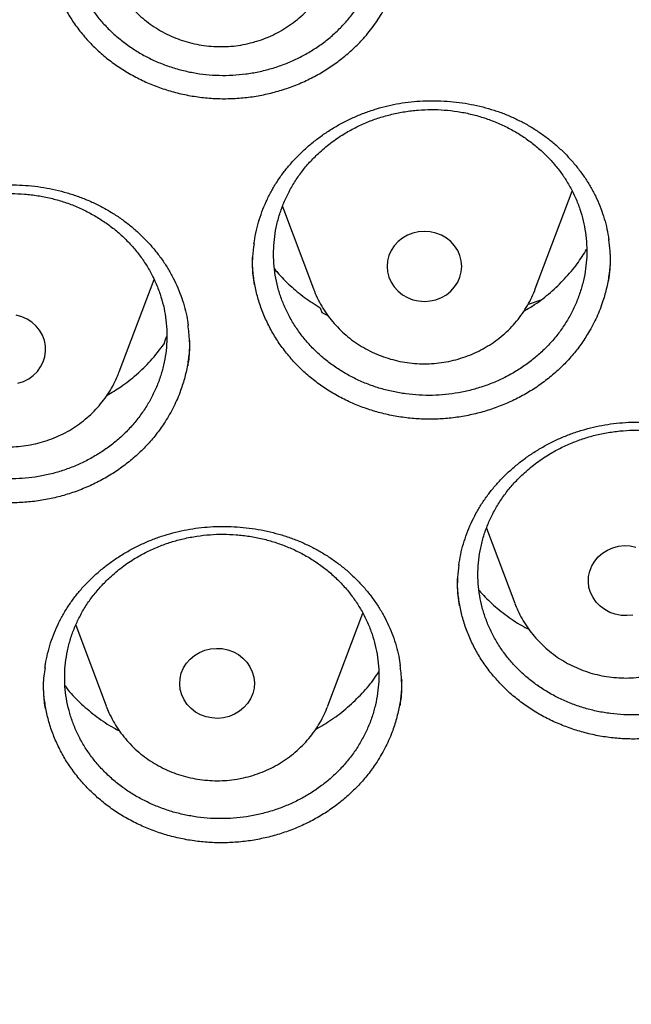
# Model space of a CAD drawing. Header units: millimetres. Extents: x 8 to 1233, y 12 to 1462.
# Tile 46 of 127: x 455 to 461, y 1250 to 1261. Entities that reach past the tile are written whole.
import ezdxf

# ---------------------------------------------------------------- set-up
doc = ezdxf.new("R2010")
doc.units = ezdxf.units.MM

msp = doc.modelspace()

# ---------------------------------------------------------------- linework, layer by layer
at = {"color": 7, "linetype": 'Continuous', "lineweight": 30}
for p, q in [((460.225, 1257.947), (460.619, 1258.995)), ((457.516, 1258.831), (457.848, 1257.947)), ((455.767, 1257.058), (456.14, 1258.05)), ((460.223, 1257.942), (460.225, 1257.947)), ((457.92, 1257.746), (457.937, 1257.696)), ((460.151, 1257.784), (460.288, 1257.829)), ((457.937, 1257.696), (458.003, 1257.662)), ((456.248, 1257.359), (456.266, 1257.416)), ((456.266, 1257.416), (456.276, 1257.433)), ((455.764, 1257.052), (455.767, 1257.058)), ((459.702, 1255.383), (460.004, 1254.58)), ((458.003, 1253.48), (458.377, 1254.473)), ((455.301, 1254.345), (455.627, 1253.48))]:
    msp.add_line(p, q, dxfattribs=at)
at = {"color": 7, "linetype": 'Continuous', "lineweight": 30, "flags": 128}
for points in [[(458.913, 1258.545), (458.855, 1258.523), (458.801, 1258.492), (458.754, 1258.454), (458.713, 1258.409), (458.68, 1258.359), (458.656, 1258.304), (458.641, 1258.247), (458.637, 1258.188), (458.641, 1258.13), (458.656, 1258.072), (458.68, 1258.018), (458.713, 1257.968), (458.754, 1257.923), (458.801, 1257.885), (458.855, 1257.854), (458.913, 1257.831), (458.974, 1257.818), (459.037, 1257.813), (459.099, 1257.818), (459.16, 1257.831), (459.218, 1257.854), (459.272, 1257.885), (459.319, 1257.923), (459.36, 1257.968), (459.393, 1258.018), (459.417, 1258.072), (459.432, 1258.13), (459.437, 1258.188), (459.432, 1258.247), (459.417, 1258.304), (459.393, 1258.359), (459.36, 1258.409), (459.319, 1258.454), (459.272, 1258.492), (459.218, 1258.523), (459.16, 1258.545), (459.099, 1258.559), (459.037, 1258.564), (458.974, 1258.559), (458.913, 1258.545)], [(454.682, 1256.937), (454.741, 1256.956), (454.797, 1256.985), (454.846, 1257.02), (454.89, 1257.063), (454.925, 1257.112), (454.952, 1257.165), (454.97, 1257.221), (454.978, 1257.28), (454.976, 1257.339), (454.965, 1257.396), (454.944, 1257.452), (454.914, 1257.504), (454.876, 1257.55), (454.83, 1257.591), (454.779, 1257.624), (454.722, 1257.65), (454.662, 1257.666)], [(461.269, 1254.453), (461.206, 1254.447), (461.144, 1254.449), (461.082, 1254.461), (461.023, 1254.482), (460.969, 1254.511), (460.92, 1254.547), (460.877, 1254.591), (460.843, 1254.64), (460.817, 1254.693), (460.8, 1254.75), (460.793, 1254.809), (460.795, 1254.867), (460.808, 1254.925), (460.83, 1254.98), (460.861, 1255.032), (460.9, 1255.078), (460.946, 1255.117), (460.999, 1255.15), (461.056, 1255.174), (461.116, 1255.19), (461.178, 1255.197), (461.241, 1255.194), (461.303, 1255.182)], [(456.884, 1253.352), (456.822, 1253.346), (456.759, 1253.35), (456.698, 1253.362), (456.639, 1253.384), (456.585, 1253.414), (456.537, 1253.451), (456.495, 1253.495), (456.462, 1253.545), (456.437, 1253.599), (456.421, 1253.656), (456.415, 1253.715), (456.419, 1253.773), (456.432, 1253.831), (456.455, 1253.886), (456.487, 1253.936), (456.527, 1253.982), (456.574, 1254.021), (456.627, 1254.053), (456.685, 1254.076), (456.745, 1254.091), (456.808, 1254.096), (456.87, 1254.093), (456.932, 1254.08), (456.99, 1254.059), (457.044, 1254.029), (457.093, 1253.991), (457.134, 1253.947), (457.168, 1253.897), (457.193, 1253.843), (457.209, 1253.786), (457.215, 1253.728), (457.211, 1253.669), (457.197, 1253.612), (457.174, 1253.557), (457.142, 1253.506), (457.103, 1253.461), (457.056, 1253.422), (457.003, 1253.39), (456.945, 1253.366), (456.884, 1253.352)]]:
    msp.add_lwpolyline(points, dxfattribs=at)
at = {"color": 7, "linetype": 'Continuous', "lineweight": 30}
for points, knots in [([(417.449, 1280.838), (417.446, 1280.803), (417.442, 1280.732), (417.435, 1280.615), (417.429, 1280.49), (417.421, 1280.359), (417.412, 1280.218), (417.405, 1280.067), (417.396, 1279.888), (417.387, 1279.679), (417.379, 1279.439), (417.372, 1279.15), (417.367, 1278.808), (417.366, 1278.409), (417.37, 1277.982), (417.383, 1277.493), (417.406, 1276.951), (417.442, 1276.366), (417.489, 1275.778), (417.547, 1275.193), (417.617, 1274.61), (417.711, 1273.929), (417.837, 1273.152), (418.004, 1272.282), (418.156, 1271.593), (418.279, 1271.082), (418.364, 1270.747), (418.452, 1270.418), (418.539, 1270.103), (418.623, 1269.811), (418.701, 1269.546), (418.775, 1269.307), (418.842, 1269.095), (418.902, 1268.908), (418.955, 1268.748), (419, 1268.613), (419.036, 1268.505), (419.067, 1268.416), (419.096, 1268.33), (419.131, 1268.231), (419.173, 1268.112), (419.227, 1267.962), (419.293, 1267.778), (419.375, 1267.559), (419.469, 1267.311), (419.578, 1267.034), (419.699, 1266.733), (419.829, 1266.419), (420.043, 1265.92), (420.345, 1265.253), (420.733, 1264.458), (421.119, 1263.718), (421.5, 1263.031), (421.892, 1262.362), (422.333, 1261.648), (422.831, 1260.888), (423.393, 1260.084), (423.98, 1259.296), (424.516, 1258.618), (424.997, 1258.039), (425.419, 1257.551), (425.864, 1257.056), (426.333, 1256.555), (426.792, 1256.085), (427.237, 1255.646), (427.665, 1255.238), (428.111, 1254.829), (428.572, 1254.42), (428.987, 1254.066), (429.341, 1253.773), (429.623, 1253.544), (429.887, 1253.335), (430.131, 1253.145), (430.356, 1252.973), (430.568, 1252.813), (430.765, 1252.667), (430.945, 1252.536), (431.081, 1252.438), (431.177, 1252.369), (431.235, 1252.328), (431.285, 1252.292), (431.341, 1252.253), (431.417, 1252.199), (431.517, 1252.13), (431.639, 1252.045), (431.785, 1251.945), (431.952, 1251.831), (432.232, 1251.644), (432.62, 1251.391), (433.116, 1251.079), (433.626, 1250.769), (434.149, 1250.464), (434.686, 1250.162), (435.271, 1249.848), (435.906, 1249.522), (436.592, 1249.187), (437.291, 1248.865), (438.063, 1248.529), (438.902, 1248.189), (439.807, 1247.849), (440.706, 1247.539), (441.599, 1247.257), (442.485, 1247.002), (443.362, 1246.773), (444.234, 1246.567), (445.148, 1246.375), (446.108, 1246.199), (447.115, 1246.042), (448.127, 1245.913), (449.142, 1245.812), (450.16, 1245.739), (451.179, 1245.694), (452.2, 1245.677), (453.22, 1245.688), (454.24, 1245.728), (455.258, 1245.796), (456.274, 1245.891), (457.287, 1246.015), (458.298, 1246.166), (459.301, 1246.345), (460.295, 1246.55), (461.281, 1246.782), (462.264, 1247.042), (463.173, 1247.31), (464.009, 1247.579), (464.779, 1247.845), (465.553, 1248.134), (466.339, 1248.447), (467.137, 1248.788), (467.945, 1249.156), (468.757, 1249.552), (469.573, 1249.975), (470.234, 1250.34), (470.737, 1250.631), (471.075, 1250.831), (471.393, 1251.024), (471.688, 1251.207), (471.96, 1251.38), (472.211, 1251.541), (472.439, 1251.692), (472.647, 1251.831), (472.831, 1251.956), (472.992, 1252.066), (473.13, 1252.162), (473.249, 1252.246), (473.344, 1252.313), (473.426, 1252.372), (473.508, 1252.43), (473.604, 1252.499), (473.726, 1252.588), (473.876, 1252.698), (474.053, 1252.829), (474.248, 1252.976), (474.453, 1253.133), (474.664, 1253.297), (474.942, 1253.516), (475.288, 1253.795), (475.705, 1254.143), (476.137, 1254.516), (476.583, 1254.914), (477.042, 1255.339), (477.465, 1255.746), (477.85, 1256.129), (478.19, 1256.477), (478.52, 1256.825), (478.835, 1257.167), (479.134, 1257.499), (479.431, 1257.84), (479.726, 1258.187), (480.017, 1258.539), (480.287, 1258.875), (480.539, 1259.197), (480.773, 1259.504), (480.99, 1259.795), (481.189, 1260.067), (481.376, 1260.329), (481.562, 1260.594), (481.757, 1260.879), (481.965, 1261.189), (482.184, 1261.524), (482.414, 1261.887), (482.654, 1262.276), (482.903, 1262.693), (483.139, 1263.104), (483.362, 1263.505), (483.571, 1263.892), (483.781, 1264.294), (483.984, 1264.698), (484.192, 1265.127), (484.399, 1265.57), (484.602, 1266.024), (484.784, 1266.45), (484.948, 1266.848), (485.094, 1267.216), (485.224, 1267.555), (485.32, 1267.815), (485.387, 1268), (485.428, 1268.114), (485.462, 1268.21), (485.488, 1268.287), (485.51, 1268.348), (485.531, 1268.41), (485.557, 1268.486), (485.592, 1268.587), (485.633, 1268.712), (485.691, 1268.885), (485.761, 1269.104), (485.844, 1269.367), (485.929, 1269.647), (486.016, 1269.943), (486.108, 1270.269), (486.204, 1270.625), (486.304, 1271.013), (486.403, 1271.422), (486.501, 1271.851), (486.597, 1272.302), (486.69, 1272.773), (486.78, 1273.263), (486.874, 1273.838), (486.967, 1274.483), (487.052, 1275.186), (487.119, 1275.866), (487.169, 1276.523), (487.204, 1277.158), (487.226, 1277.768), (487.234, 1278.284), (487.234, 1278.709), (487.23, 1279.05), (487.222, 1279.377), (487.213, 1279.685), (487.201, 1279.968), (487.189, 1280.223), (487.177, 1280.45), (487.164, 1280.652), (487.155, 1280.779), (487.151, 1280.838)], [0, 0, 0, 0, 0.000951, 0.00193, 0.003036, 0.004253, 0.00557, 0.006974, 0.008466, 0.010552, 0.012788, 0.015174, 0.018604, 0.022304, 0.026272, 0.03051, 0.035893, 0.041374, 0.046842, 0.052297, 0.05774, 0.063171, 0.071403, 0.079606, 0.08778, 0.090983, 0.094182, 0.097376, 0.100428, 0.103231, 0.105785, 0.10809, 0.110147, 0.111955, 0.113514, 0.114824, 0.115886, 0.11666, 0.117435, 0.118394, 0.119556, 0.120935, 0.1228, 0.124954, 0.127398, 0.13013, 0.133153, 0.136345, 0.139516, 0.148103, 0.156499, 0.163834, 0.171017, 0.178053, 0.185051, 0.193961, 0.202877, 0.211797, 0.220722, 0.226386, 0.232222, 0.238233, 0.244421, 0.250785, 0.255992, 0.261311, 0.266742, 0.272285, 0.27791, 0.281398, 0.284646, 0.287656, 0.290428, 0.29296, 0.295254, 0.297539, 0.299525, 0.301212, 0.30203, 0.302668, 0.303133, 0.303663, 0.304513, 0.305603, 0.306931, 0.308499, 0.310306, 0.312352, 0.317473, 0.322688, 0.327986, 0.333366, 0.338829, 0.344373, 0.351014, 0.357768, 0.364616, 0.371408, 0.380055, 0.388561, 0.396927, 0.405153, 0.413239, 0.421184, 0.429005, 0.436806, 0.445722, 0.454637, 0.463552, 0.472466, 0.481381, 0.490295, 0.499209, 0.508124, 0.517038, 0.525953, 0.534867, 0.543782, 0.552713, 0.561687, 0.570523, 0.5794, 0.588317, 0.597276, 0.604345, 0.611477, 0.618749, 0.626162, 0.633856, 0.641696, 0.649684, 0.657818, 0.6661, 0.66977, 0.673275, 0.676573, 0.679664, 0.682548, 0.68518, 0.687612, 0.689845, 0.691879, 0.693551, 0.69506, 0.69637, 0.697452, 0.698185, 0.699064, 0.700127, 0.701374, 0.703099, 0.705086, 0.707304, 0.709618, 0.712011, 0.714483, 0.719094, 0.723957, 0.729073, 0.73444, 0.74006, 0.745932, 0.750271, 0.754723, 0.759079, 0.763274, 0.767308, 0.77118, 0.775537, 0.779669, 0.783577, 0.787261, 0.790789, 0.794084, 0.797145, 0.799974, 0.80285, 0.805987, 0.809384, 0.813035, 0.816945, 0.821115, 0.825545, 0.830235, 0.834102, 0.838129, 0.842317, 0.846532, 0.850561, 0.855429, 0.859991, 0.864249, 0.8682, 0.871847, 0.875187, 0.878223, 0.879511, 0.880626, 0.881559, 0.88231, 0.882879, 0.883358, 0.884118, 0.885104, 0.886317, 0.887757, 0.890141, 0.892692, 0.895393, 0.898241, 0.901239, 0.90476, 0.908466, 0.912357, 0.916434, 0.920696, 0.925143, 0.929775, 0.934543, 0.941328, 0.94789, 0.954228, 0.960343, 0.966236, 0.971905, 0.977351, 0.980594, 0.983753, 0.986827, 0.989704, 0.992312, 0.994612, 0.996657, 0.99845, 1, 1, 1, 1]), ([(420.062, 1274.36), (420.064, 1274.346), (420.086, 1274.167), (420.138, 1273.824), (420.218, 1273.333), (420.308, 1272.842), (420.405, 1272.353), (420.512, 1271.866), (420.626, 1271.381), (420.749, 1270.897), (420.881, 1270.415), (421.02, 1269.935), (421.169, 1269.457), (421.325, 1268.982), (421.49, 1268.509), (421.662, 1268.039), (421.843, 1267.572), (422.032, 1267.107), (422.229, 1266.645), (422.435, 1266.187), (422.648, 1265.731), (422.868, 1265.279), (423.097, 1264.83), (423.334, 1264.385), (423.578, 1263.944), (423.83, 1263.506), (424.089, 1263.072), (424.356, 1262.643), (424.63, 1262.217), (424.912, 1261.796), (425.201, 1261.379), (425.497, 1260.966), (425.801, 1260.559), (426.111, 1260.155), (426.428, 1259.757), (426.753, 1259.363), (427.084, 1258.975), (427.421, 1258.592), (427.766, 1258.213), (428.116, 1257.841), (428.474, 1257.473), (428.837, 1257.111), (429.207, 1256.755), (429.583, 1256.405), (429.965, 1256.06), (430.353, 1255.721), (430.747, 1255.388), (431.147, 1255.061), (431.552, 1254.741), (431.962, 1254.426), (432.379, 1254.118), (432.8, 1253.816), (433.227, 1253.521), (433.658, 1253.233), (434.095, 1252.951), (434.536, 1252.675), (434.983, 1252.407), (435.433, 1252.145), (435.889, 1251.891), (436.348, 1251.643), (436.812, 1251.402), (437.28, 1251.169), (437.752, 1250.942), (438.228, 1250.723), (438.708, 1250.512), (439.191, 1250.307), (439.677, 1250.11), (440.168, 1249.921), (440.661, 1249.739), (441.157, 1249.565), (441.657, 1249.398), (442.159, 1249.239), (442.664, 1249.088), (443.171, 1248.944), (443.681, 1248.808), (444.193, 1248.68), (444.707, 1248.56), (445.224, 1248.448), (445.742, 1248.343), (446.262, 1248.247), (446.784, 1248.159), (447.307, 1248.078), (447.831, 1248.006), (448.357, 1247.941), (448.883, 1247.885), (449.411, 1247.837), (449.939, 1247.797), (450.468, 1247.765), (450.997, 1247.741), (451.527, 1247.725), (452.057, 1247.717), (452.587, 1247.717), (453.117, 1247.726), (453.647, 1247.742), (454.176, 1247.767), (454.705, 1247.8), (455.233, 1247.841), (455.76, 1247.889), (456.287, 1247.946), (456.812, 1248.012), (457.337, 1248.085), (457.86, 1248.166), (458.381, 1248.255), (458.901, 1248.352), (459.419, 1248.457), (459.935, 1248.57), (460.449, 1248.691), (460.961, 1248.819), (461.471, 1248.956), (461.978, 1249.1), (462.483, 1249.252), (462.985, 1249.412), (463.484, 1249.579), (463.98, 1249.754), (464.473, 1249.937), (464.963, 1250.127), (465.449, 1250.324), (465.932, 1250.529), (466.412, 1250.741), (466.887, 1250.961), (467.359, 1251.188), (467.827, 1251.422), (468.29, 1251.663), (468.749, 1251.911), (469.204, 1252.167), (469.655, 1252.429), (470.101, 1252.698), (470.542, 1252.974), (470.978, 1253.256), (471.409, 1253.546), (471.835, 1253.841), (472.256, 1254.144), (472.672, 1254.452), (473.082, 1254.767), (473.487, 1255.088), (473.886, 1255.416), (474.279, 1255.749), (474.667, 1256.088), (475.048, 1256.434), (475.424, 1256.785), (475.793, 1257.141), (476.156, 1257.504), (476.513, 1257.872), (476.863, 1258.245), (477.207, 1258.624), (477.544, 1259.007), (477.875, 1259.396), (478.198, 1259.79), (478.515, 1260.189), (478.825, 1260.593), (479.128, 1261.001), (479.423, 1261.414), (479.712, 1261.831), (479.993, 1262.253), (480.267, 1262.679), (480.533, 1263.109), (480.792, 1263.543), (481.043, 1263.981), (481.286, 1264.423), (481.522, 1264.868), (481.75, 1265.317), (481.971, 1265.77), (482.183, 1266.225), (482.387, 1266.684), (482.584, 1267.146), (482.772, 1267.611), (482.952, 1268.079), (483.125, 1268.549), (483.288, 1269.022), (483.444, 1269.498), (483.592, 1269.976), (483.731, 1270.456), (483.861, 1270.938), (483.984, 1271.422), (484.098, 1271.907), (484.203, 1272.395), (484.3, 1272.884), (484.389, 1273.374), (484.468, 1273.866), (484.526, 1274.255), (484.554, 1274.48), (484.561, 1274.54)], [0, 0, 0, 0, 0.000487, 0.006121, 0.011754, 0.017387, 0.023021, 0.028654, 0.034288, 0.039922, 0.045555, 0.051189, 0.056822, 0.062456, 0.06809, 0.073724, 0.079357, 0.084991, 0.090625, 0.096259, 0.101893, 0.107527, 0.113161, 0.118796, 0.12443, 0.130064, 0.135698, 0.141333, 0.146967, 0.152602, 0.158236, 0.163871, 0.169506, 0.17514, 0.180775, 0.18641, 0.192045, 0.19768, 0.203315, 0.20895, 0.214585, 0.22022, 0.225855, 0.23149, 0.237126, 0.242761, 0.248397, 0.254032, 0.259668, 0.265303, 0.270939, 0.276574, 0.28221, 0.287846, 0.293482, 0.299117, 0.304753, 0.310389, 0.316025, 0.321661, 0.327297, 0.332933, 0.338569, 0.344205, 0.349841, 0.355478, 0.361114, 0.36675, 0.372386, 0.378023, 0.383659, 0.389295, 0.394932, 0.400568, 0.406204, 0.411841, 0.417477, 0.423114, 0.42875, 0.434387, 0.440023, 0.44566, 0.451296, 0.456933, 0.462569, 0.468206, 0.473842, 0.479479, 0.485115, 0.490752, 0.496388, 0.502025, 0.507662, 0.513298, 0.518935, 0.524571, 0.530208, 0.535845, 0.541481, 0.547118, 0.552754, 0.558391, 0.564027, 0.569664, 0.5753, 0.580937, 0.586573, 0.59221, 0.597846, 0.603483, 0.609119, 0.614756, 0.620392, 0.626028, 0.631665, 0.637301, 0.642937, 0.648574, 0.65421, 0.659846, 0.665482, 0.671118, 0.676754, 0.682391, 0.688027, 0.693663, 0.699299, 0.704935, 0.710571, 0.716206, 0.721842, 0.727478, 0.733114, 0.73875, 0.744385, 0.750021, 0.755656, 0.761292, 0.766927, 0.772563, 0.778198, 0.783834, 0.789469, 0.795104, 0.800739, 0.806374, 0.812009, 0.817644, 0.823279, 0.828914, 0.834549, 0.840184, 0.845819, 0.851453, 0.857088, 0.862722, 0.868357, 0.873991, 0.879626, 0.88526, 0.890894, 0.896529, 0.902163, 0.907797, 0.913431, 0.919065, 0.924699, 0.930333, 0.935967, 0.9416, 0.947234, 0.952868, 0.958502, 0.964135, 0.969769, 0.975403, 0.981036, 0.98667, 0.992303, 0.997937, 1, 1, 1, 1]), ([(455.705, 1262.859), (455.739, 1262.889), (455.806, 1262.948), (455.918, 1263.028), (456.037, 1263.101), (456.163, 1263.163), (456.293, 1263.215), (456.426, 1263.258), (456.565, 1263.29), (456.706, 1263.311), (456.846, 1263.321), (456.988, 1263.32), (457.129, 1263.308), (457.27, 1263.285), (457.406, 1263.252), (457.539, 1263.209), (457.668, 1263.154), (457.792, 1263.09), (457.908, 1263.017), (458.017, 1262.936), (458.119, 1262.845), (458.213, 1262.747), (458.296, 1262.643), (458.369, 1262.533), (458.433, 1262.416), (458.486, 1262.295), (458.526, 1262.171), (458.556, 1262.044), (458.573, 1261.915), (458.579, 1261.784), (458.573, 1261.654), (458.555, 1261.526), (458.525, 1261.398), (458.483, 1261.272), (458.43, 1261.152), (458.367, 1261.036), (458.292, 1260.924), (458.207, 1260.818), (458.114, 1260.72), (458.013, 1260.629), (457.902, 1260.546), (457.784, 1260.472), (457.661, 1260.407), (457.533, 1260.352), (457.399, 1260.307), (457.261, 1260.273), (457.122, 1260.249), (456.981, 1260.236), (456.839, 1260.234), (456.697, 1260.243), (456.557, 1260.263), (456.42, 1260.294), (456.285, 1260.335), (456.155, 1260.387), (456.031, 1260.448), (455.913, 1260.519), (455.801, 1260.599), (455.697, 1260.687), (455.602, 1260.783), (455.516, 1260.885), (455.439, 1260.995), (455.373, 1261.111), (455.319, 1261.23), (455.275, 1261.353), (455.242, 1261.48), (455.222, 1261.609), (455.213, 1261.739), (455.216, 1261.868), (455.232, 1261.998), (455.259, 1262.127), (455.298, 1262.252), (455.347, 1262.374), (455.409, 1262.492), (455.487, 1262.615), (455.584, 1262.74), (455.665, 1262.819), (455.705, 1262.859)], [0, 0, 0, 0, 0.013225, 0.02645, 0.040059, 0.053668, 0.066893, 0.080118, 0.093728, 0.107337, 0.120561, 0.133784, 0.147392, 0.160999, 0.174224, 0.187449, 0.201058, 0.214667, 0.227897, 0.241126, 0.254739, 0.268353, 0.281587, 0.294822, 0.30844, 0.322059, 0.335297, 0.348536, 0.362158, 0.375781, 0.38902, 0.402259, 0.415883, 0.429507, 0.442744, 0.45598, 0.469601, 0.483223, 0.496454, 0.509686, 0.523302, 0.536919, 0.550145, 0.563372, 0.576983, 0.590594, 0.603818, 0.617042, 0.63065, 0.644258, 0.657482, 0.670706, 0.684314, 0.697922, 0.71115, 0.724378, 0.73799, 0.751601, 0.764834, 0.778067, 0.791684, 0.805301, 0.818539, 0.831776, 0.845398, 0.85902, 0.872259, 0.885498, 0.899122, 0.912746, 0.925983, 0.939221, 0.952844, 0.966466, 0.98314, 1, 1, 1, 1]), ([(454.985, 1261.736), (454.985, 1261.734), (454.983, 1261.683), (454.991, 1261.583), (455.011, 1261.436), (455.045, 1261.291), (455.093, 1261.149), (455.154, 1261.01), (455.226, 1260.879), (455.31, 1260.753), (455.407, 1260.634), (455.514, 1260.522), (455.63, 1260.42), (455.755, 1260.327), (455.89, 1260.244), (456.032, 1260.171), (456.179, 1260.11), (456.331, 1260.061), (456.488, 1260.023), (456.649, 1259.998), (456.81, 1259.985), (456.971, 1259.985), (457.133, 1259.997), (457.294, 1260.022), (457.45, 1260.059), (457.603, 1260.108), (457.752, 1260.169), (457.895, 1260.241), (458.03, 1260.324), (458.156, 1260.416), (458.275, 1260.518), (458.393, 1260.639), (458.507, 1260.778), (458.572, 1260.885), (458.605, 1260.939)], [0, 0, 0, 0, 0.000899, 0.033009, 0.06432, 0.095631, 0.127855, 0.16008, 0.191324, 0.222569, 0.254714, 0.286859, 0.318143, 0.349428, 0.381613, 0.413796, 0.445136, 0.476476, 0.50873, 0.540984, 0.572249, 0.603516, 0.635689, 0.667862, 0.699124, 0.730386, 0.762557, 0.794728, 0.825966, 0.857204, 0.889348, 0.921491, 0.960532, 1, 1, 1, 1]), ([(455.67, 1261.339), (455.679, 1261.316), (455.7, 1261.261), (455.743, 1261.179), (455.796, 1261.093), (455.857, 1261.011), (455.925, 1260.934), (455.999, 1260.863), (456.078, 1260.798), (456.164, 1260.74), (456.254, 1260.688), (456.348, 1260.644), (456.446, 1260.607), (456.546, 1260.579), (456.649, 1260.558), (456.753, 1260.546), (456.859, 1260.542), (456.964, 1260.546), (457.07, 1260.559), (457.139, 1260.575), (457.175, 1260.583)], [0, 0, 0, 0, 0.040923, 0.096507, 0.152162, 0.207901, 0.263736, 0.319675, 0.375722, 0.431877, 0.488139, 0.544503, 0.600963, 0.657508, 0.71413, 0.770818, 0.827559, 0.88434, 0.941147, 1, 1, 1, 1]), ([(457.175, 1260.583), (457.197, 1260.589), (457.253, 1260.604), (457.341, 1260.635), (457.436, 1260.678), (457.528, 1260.728), (457.615, 1260.786), (457.697, 1260.85), (457.772, 1260.92), (457.842, 1260.997), (457.904, 1261.079), (457.959, 1261.165), (458.005, 1261.25), (458.028, 1261.308), (458.039, 1261.335)], [0, 0, 0, 0, 0.057436, 0.144891, 0.23234, 0.319719, 0.407003, 0.49417, 0.581198, 0.668072, 0.754776, 0.841304, 0.927651, 1, 1, 1, 1]), ([(457.42, 1259.034), (457.43, 1259.051), (457.46, 1259.101), (457.516, 1259.182), (457.591, 1259.275), (457.672, 1259.365), (457.76, 1259.45), (457.855, 1259.53), (457.956, 1259.605), (458.062, 1259.673), (458.172, 1259.735), (458.286, 1259.79), (458.404, 1259.838), (458.524, 1259.878), (458.645, 1259.911), (458.768, 1259.936), (458.894, 1259.953), (459.021, 1259.963), (459.15, 1259.965), (459.279, 1259.96), (459.408, 1259.947), (459.536, 1259.926), (459.662, 1259.898), (459.784, 1259.863), (459.902, 1259.821), (460.015, 1259.771), (460.124, 1259.716), (460.229, 1259.653), (460.329, 1259.584), (460.425, 1259.508), (460.516, 1259.426), (460.6, 1259.339), (460.679, 1259.246), (460.75, 1259.149), (460.814, 1259.048), (460.87, 1258.944), (460.917, 1258.837), (460.957, 1258.728), (460.987, 1258.617), (461.005, 1258.531), (461.011, 1258.481), (461.013, 1258.469)], [0, 0, 0, 0, 0.013023, 0.039117, 0.065331, 0.091714, 0.118244, 0.144887, 0.1716, 0.198327, 0.225, 0.251565, 0.277975, 0.30419, 0.330168, 0.355933, 0.3819, 0.40817, 0.434688, 0.461385, 0.488181, 0.514985, 0.54169, 0.568216, 0.594499, 0.620489, 0.646231, 0.672201, 0.69845, 0.724931, 0.7516, 0.778405, 0.80529, 0.832194, 0.859048, 0.885807, 0.912438, 0.938923, 0.965265, 0.991718, 1, 1, 1, 1]), ([(457.901, 1259.399), (457.869, 1259.368), (457.805, 1259.305), (457.72, 1259.202), (457.644, 1259.092), (457.578, 1258.976), (457.523, 1258.857), (457.48, 1258.734), (457.447, 1258.607), (457.427, 1258.479), (457.419, 1258.35), (457.422, 1258.222), (457.437, 1258.093), (457.464, 1257.966), (457.503, 1257.842), (457.553, 1257.722), (457.614, 1257.606), (457.686, 1257.494), (457.768, 1257.39), (457.858, 1257.292), (457.959, 1257.201), (458.068, 1257.118), (458.182, 1257.044), (458.304, 1256.98), (458.432, 1256.924), (458.565, 1256.879), (458.701, 1256.845), (458.839, 1256.821), (458.98, 1256.807), (459.123, 1256.805), (459.263, 1256.814), (459.403, 1256.833), (459.542, 1256.863), (459.677, 1256.904), (459.807, 1256.954), (459.932, 1257.015), (460.053, 1257.085), (460.166, 1257.164), (460.271, 1257.251), (460.368, 1257.345), (460.457, 1257.448), (460.535, 1257.556), (460.603, 1257.67), (460.661, 1257.788), (460.707, 1257.911), (460.742, 1258.037), (460.766, 1258.164), (460.777, 1258.292), (460.777, 1258.422), (460.764, 1258.551), (460.74, 1258.678), (460.704, 1258.802), (460.657, 1258.924), (460.598, 1259.042), (460.529, 1259.154), (460.45, 1259.26), (460.361, 1259.36), (460.263, 1259.453), (460.157, 1259.537), (460.044, 1259.613), (459.923, 1259.681), (459.796, 1259.738), (459.665, 1259.786), (459.531, 1259.823), (459.392, 1259.85), (459.251, 1259.866), (459.11, 1259.871), (458.969, 1259.865), (458.828, 1259.848), (458.688, 1259.82), (458.553, 1259.783), (458.422, 1259.735), (458.294, 1259.676), (458.162, 1259.602), (458.028, 1259.512), (457.943, 1259.437), (457.901, 1259.399)], [0, 0, 0, 0, 0.01323, 0.02646, 0.040074, 0.053688, 0.066918, 0.080148, 0.093761, 0.107375, 0.12061, 0.133846, 0.147465, 0.161084, 0.174324, 0.187564, 0.201189, 0.214813, 0.228054, 0.241295, 0.254921, 0.268547, 0.281785, 0.295023, 0.308645, 0.322268, 0.3355, 0.348732, 0.362348, 0.375965, 0.38919, 0.402416, 0.416026, 0.429636, 0.442858, 0.45608, 0.469686, 0.483292, 0.496514, 0.509737, 0.523343, 0.536949, 0.550176, 0.563403, 0.577014, 0.590624, 0.603857, 0.617091, 0.630708, 0.644325, 0.657564, 0.670803, 0.684426, 0.698049, 0.71129, 0.724532, 0.738158, 0.751783, 0.765023, 0.778262, 0.791886, 0.80551, 0.818744, 0.831978, 0.845597, 0.859215, 0.872443, 0.88567, 0.899282, 0.912894, 0.926117, 0.939339, 0.952946, 0.966553, 0.983184, 1, 1, 1, 1]), ([(452.941, 1258.19), (452.951, 1258.207), (452.983, 1258.255), (453.042, 1258.334), (453.119, 1258.425), (453.203, 1258.512), (453.294, 1258.594), (453.392, 1258.671), (453.495, 1258.742), (453.603, 1258.807), (453.715, 1258.865), (453.831, 1258.916), (453.95, 1258.96), (454.071, 1258.996), (454.194, 1259.024), (454.318, 1259.045), (454.444, 1259.058), (454.571, 1259.064), (454.7, 1259.062), (454.829, 1259.052), (454.958, 1259.035), (455.085, 1259.01), (455.209, 1258.978), (455.33, 1258.938), (455.447, 1258.892), (455.559, 1258.839), (455.665, 1258.78), (455.768, 1258.714), (455.866, 1258.642), (455.959, 1258.563), (456.047, 1258.478), (456.129, 1258.388), (456.204, 1258.293), (456.272, 1258.194), (456.333, 1258.091), (456.385, 1257.985), (456.429, 1257.877), (456.464, 1257.767), (456.49, 1257.661), (456.501, 1257.592), (456.506, 1257.56)], [0, 0, 0, 0, 0.013195, 0.039634, 0.066193, 0.092924, 0.119802, 0.146794, 0.173855, 0.20093, 0.22795, 0.25486, 0.281612, 0.308167, 0.334482, 0.360574, 0.386871, 0.413474, 0.440328, 0.467362, 0.494496, 0.521637, 0.548678, 0.575537, 0.602149, 0.628463, 0.654525, 0.680815, 0.707388, 0.734197, 0.761199, 0.788339, 0.815561, 0.842804, 0.869997, 0.897095, 0.924064, 0.950887, 0.977565, 1, 1, 1, 1]), ([(457.21, 1258.431), (457.216, 1258.469), (457.229, 1258.547), (457.258, 1258.661), (457.295, 1258.774), (457.34, 1258.883), (457.383, 1258.97), (457.412, 1259.019), (457.42, 1259.034)], [0, 0, 0, 0, 0.1843252, 0.3698028, 0.5545053, 0.7381142, 0.9203986, 1, 1, 1, 1]), ([(453.403, 1258.509), (453.371, 1258.478), (453.307, 1258.416), (453.222, 1258.313), (453.145, 1258.203), (453.079, 1258.088), (453.025, 1257.97), (452.981, 1257.847), (452.949, 1257.721), (452.928, 1257.593), (452.92, 1257.464), (452.923, 1257.336), (452.938, 1257.207), (452.965, 1257.08), (453.004, 1256.956), (453.053, 1256.836), (453.115, 1256.719), (453.187, 1256.607), (453.268, 1256.503), (453.359, 1256.404), (453.459, 1256.313), (453.568, 1256.229), (453.683, 1256.155), (453.804, 1256.09), (453.932, 1256.034), (454.065, 1255.988), (454.2, 1255.952), (454.339, 1255.927), (454.48, 1255.913), (454.622, 1255.91), (454.763, 1255.918), (454.903, 1255.936), (455.042, 1255.965), (455.177, 1256.005), (455.307, 1256.054), (455.433, 1256.114), (455.553, 1256.183), (455.667, 1256.261), (455.772, 1256.347), (455.869, 1256.441), (455.957, 1256.543), (456.036, 1256.651), (456.104, 1256.763), (456.162, 1256.881), (456.208, 1257.003), (456.244, 1257.129), (456.267, 1257.256), (456.279, 1257.384), (456.278, 1257.514), (456.266, 1257.643), (456.242, 1257.769), (456.206, 1257.894), (456.159, 1258.016), (456.1, 1258.134), (456.031, 1258.246), (455.953, 1258.352), (455.863, 1258.453), (455.765, 1258.547), (455.659, 1258.632), (455.546, 1258.708), (455.425, 1258.776), (455.299, 1258.835), (455.168, 1258.883), (455.033, 1258.921), (454.894, 1258.948), (454.753, 1258.965), (454.612, 1258.971), (454.472, 1258.966), (454.33, 1258.951), (454.191, 1258.924), (454.056, 1258.887), (453.924, 1258.84), (453.797, 1258.783), (453.664, 1258.71), (453.53, 1258.62), (453.445, 1258.546), (453.403, 1258.509)], [0, 0, 0, 0, 0.013234, 0.026468, 0.040086, 0.053704, 0.066938, 0.080172, 0.09379, 0.107408, 0.120646, 0.133885, 0.147507, 0.16113, 0.174372, 0.187613, 0.201239, 0.214864, 0.228104, 0.241343, 0.254968, 0.268592, 0.281826, 0.295061, 0.30868, 0.322299, 0.335527, 0.348755, 0.362367, 0.375979, 0.389202, 0.402425, 0.416032, 0.42964, 0.442861, 0.456083, 0.469689, 0.483294, 0.496519, 0.509744, 0.523352, 0.536961, 0.550191, 0.563422, 0.577037, 0.590651, 0.603888, 0.617125, 0.630746, 0.644368, 0.657608, 0.670849, 0.684475, 0.6981, 0.71134, 0.724581, 0.738206, 0.751832, 0.765068, 0.778304, 0.791925, 0.805546, 0.818776, 0.832006, 0.84562, 0.859235, 0.872459, 0.885683, 0.899291, 0.9129, 0.926121, 0.939343, 0.952949, 0.966554, 0.983185, 1, 1, 1, 1]), ([(461.012, 1258.036), (461.017, 1258.078), (461.032, 1258.184), (461.031, 1258.33), (461.016, 1258.434), (461.011, 1258.473)], [0, 0, 0, 0, 0.28362, 0.732192, 1, 1, 1, 1]), ([(457.211, 1258.434), (457.205, 1258.387), (457.19, 1258.275), (457.192, 1258.126), (457.207, 1258.027), (457.212, 1257.992)], [0, 0, 0, 0, 0.31958, 0.762573, 1, 1, 1, 1]), ([(460.103, 1257.71), (460.142, 1257.733), (460.242, 1257.792), (460.39, 1257.908), (460.542, 1258.054), (460.673, 1258.208), (460.742, 1258.319), (460.775, 1258.371)], [0, 0, 0, 0, 0.137405, 0.358419, 0.579408, 0.801103, 1, 1, 1, 1]), ([(460.795, 1257.479), (460.768, 1257.436), (460.715, 1257.351), (460.62, 1257.231), (460.514, 1257.117), (460.397, 1257.012), (460.273, 1256.917), (460.14, 1256.831), (459.999, 1256.756), (459.852, 1256.692), (459.7, 1256.639), (459.545, 1256.599), (459.385, 1256.57), (459.224, 1256.553), (459.063, 1256.55), (458.903, 1256.558), (458.742, 1256.579), (458.584, 1256.612), (458.432, 1256.657), (458.284, 1256.713), (458.14, 1256.781), (458.003, 1256.861), (457.876, 1256.949), (457.757, 1257.047), (457.647, 1257.155), (457.547, 1257.272), (457.459, 1257.394), (457.383, 1257.523), (457.318, 1257.659), (457.266, 1257.799), (457.228, 1257.942), (457.204, 1258.087), (457.193, 1258.202), (457.195, 1258.269), (457.195, 1258.286)], [0, 0, 0, 0, 0.031552, 0.063105, 0.095576, 0.128046, 0.159554, 0.191062, 0.223494, 0.255925, 0.287349, 0.318773, 0.351115, 0.383457, 0.414811, 0.446166, 0.478428, 0.510691, 0.542132, 0.573573, 0.605929, 0.638284, 0.669725, 0.701165, 0.733518, 0.765871, 0.79735, 0.828828, 0.861221, 0.893612, 0.925084, 0.956558, 0.988937, 1, 1, 1, 1]), ([(461.028, 1258.319), (461.028, 1258.298), (461.029, 1258.229), (461.017, 1258.111), (460.992, 1257.964), (460.949, 1257.808), (460.886, 1257.644), (460.826, 1257.534), (460.795, 1257.479)], [0, 0, 0, 0, 0.070143, 0.2366816, 0.4080494, 0.579417, 0.7885528, 1, 1, 1, 1]), ([(457.431, 1258.163), (457.441, 1258.149), (457.491, 1258.085), (457.598, 1257.981), (457.75, 1257.853), (457.863, 1257.782), (457.92, 1257.746)], [0, 0, 0, 0, 0.080738, 0.386876, 0.693861, 1, 1, 1, 1]), ([(457.848, 1257.951), (457.851, 1257.941), (457.866, 1257.9), (457.899, 1257.829), (457.948, 1257.74), (458.005, 1257.656), (458.069, 1257.577), (458.139, 1257.502), (458.216, 1257.434), (458.298, 1257.372), (458.386, 1257.317), (458.478, 1257.269), (458.574, 1257.228), (458.673, 1257.195), (458.775, 1257.17), (458.878, 1257.153), (458.983, 1257.145), (459.088, 1257.144), (459.193, 1257.153), (459.297, 1257.17), (459.4, 1257.195), (459.499, 1257.228), (459.596, 1257.269), (459.688, 1257.318), (459.777, 1257.373), (459.86, 1257.436), (459.937, 1257.505), (460.008, 1257.581), (460.072, 1257.661), (460.129, 1257.746), (460.177, 1257.836), (460.209, 1257.902), (460.221, 1257.938), (460.222, 1257.942)], [0, 0, 0, 0, 0.010348, 0.043839, 0.077367, 0.110941, 0.14457, 0.178259, 0.212012, 0.24583, 0.279714, 0.313661, 0.347667, 0.381729, 0.41584, 0.449994, 0.484184, 0.518403, 0.552643, 0.586893, 0.621145, 0.65539, 0.689618, 0.723821, 0.757988, 0.792112, 0.826183, 0.860195, 0.894143, 0.928021, 0.961829, 0.995567, 1, 1, 1, 1]), ([(456.504, 1257.123), (456.508, 1257.147), (456.523, 1257.236), (456.525, 1257.385), (456.511, 1257.507), (456.505, 1257.564)], [0, 0, 0, 0, 0.167645, 0.609855, 1, 1, 1, 1]), ([(456.258, 1256.523), (456.23, 1256.482), (456.174, 1256.399), (456.074, 1256.282), (455.964, 1256.172), (455.844, 1256.071), (455.717, 1255.98), (455.581, 1255.9), (455.437, 1255.829), (455.288, 1255.77), (455.135, 1255.723), (454.978, 1255.688), (454.817, 1255.664), (454.655, 1255.654), (454.494, 1255.656), (454.335, 1255.669), (454.175, 1255.696), (454.018, 1255.734), (453.867, 1255.785), (453.721, 1255.846), (453.58, 1255.919), (453.446, 1256.003), (453.322, 1256.096), (453.207, 1256.198), (453.1, 1256.309), (453.005, 1256.429), (452.921, 1256.554), (452.85, 1256.686), (452.79, 1256.823), (452.743, 1256.965), (452.71, 1257.109), (452.69, 1257.253), (452.687, 1257.35), (452.686, 1257.398)], [0, 0, 0, 0, 0.031958, 0.063916, 0.096805, 0.129693, 0.161597, 0.193501, 0.22634, 0.259179, 0.290993, 0.322807, 0.355552, 0.388295, 0.42003, 0.451765, 0.484419, 0.517073, 0.548887, 0.580701, 0.61344, 0.646179, 0.677987, 0.709796, 0.742527, 0.775258, 0.807106, 0.838954, 0.871726, 0.904497, 0.936344, 0.968193, 1, 1, 1, 1]), ([(455.637, 1256.809), (455.687, 1256.838), (455.799, 1256.904), (455.954, 1257.028), (456.113, 1257.18), (456.201, 1257.297), (456.248, 1257.359)], [0, 0, 0, 0, 0.204772, 0.459297, 0.713011, 1, 1, 1, 1]), ([(456.521, 1257.396), (456.52, 1257.362), (456.519, 1257.279), (456.502, 1257.146), (456.472, 1257.001), (456.423, 1256.846), (456.355, 1256.685), (456.291, 1256.577), (456.258, 1256.523)], [0, 0, 0, 0, 0.113441, 0.272249, 0.435659, 0.59907, 0.798435, 1, 1, 1, 1]), ([(453.393, 1257.055), (453.402, 1257.03), (453.424, 1256.975), (453.467, 1256.892), (453.52, 1256.805), (453.581, 1256.723), (453.648, 1256.647), (453.722, 1256.576), (453.802, 1256.511), (453.887, 1256.452), (453.977, 1256.401), (454.072, 1256.356), (454.169, 1256.32), (454.27, 1256.291), (454.373, 1256.271), (454.477, 1256.258), (454.582, 1256.254), (454.688, 1256.259), (454.792, 1256.272), (454.895, 1256.293), (454.996, 1256.323), (455.094, 1256.36), (455.189, 1256.405), (455.279, 1256.458), (455.364, 1256.518), (455.444, 1256.584), (455.518, 1256.657), (455.585, 1256.735), (455.646, 1256.818), (455.698, 1256.906), (455.738, 1256.984), (455.757, 1257.034), (455.763, 1257.052)], [0, 0, 0, 0, 0.025951, 0.059571, 0.093233, 0.126946, 0.160717, 0.194551, 0.22845, 0.262415, 0.296444, 0.330535, 0.364684, 0.398885, 0.433132, 0.467419, 0.501737, 0.536081, 0.57044, 0.604804, 0.639166, 0.673515, 0.707843, 0.742139, 0.776396, 0.810604, 0.844756, 0.878844, 0.912866, 0.946817, 0.980697, 1, 1, 1, 1]), ([(459.619, 1255.594), (459.629, 1255.611), (459.66, 1255.66), (459.716, 1255.741), (459.79, 1255.834), (459.872, 1255.923), (459.961, 1256.008), (460.056, 1256.088), (460.156, 1256.162), (460.263, 1256.23), (460.373, 1256.292), (460.488, 1256.347), (460.605, 1256.395), (460.725, 1256.435), (460.847, 1256.467), (460.97, 1256.492), (461.095, 1256.509), (461.222, 1256.52), (461.351, 1256.522), (461.481, 1256.517), (461.61, 1256.504), (461.738, 1256.484), (461.863, 1256.456), (461.985, 1256.421), (462.103, 1256.379), (462.217, 1256.331), (462.325, 1256.276), (462.43, 1256.214), (462.53, 1256.145), (462.626, 1256.07), (462.716, 1255.989), (462.801, 1255.902), (462.879, 1255.81), (462.95, 1255.714), (463.014, 1255.614), (463.07, 1255.51), (463.117, 1255.404), (463.157, 1255.296), (463.187, 1255.186), (463.205, 1255.1), (463.211, 1255.05), (463.212, 1255.039)], [0, 0, 0, 0, 0.013028, 0.039115, 0.06532, 0.091693, 0.118213, 0.144845, 0.171546, 0.198263, 0.224925, 0.25148, 0.27788, 0.304087, 0.330057, 0.355809, 0.38176, 0.408016, 0.434522, 0.461209, 0.487999, 0.514802, 0.541508, 0.568039, 0.594329, 0.620329, 0.646077, 0.672037, 0.698288, 0.724774, 0.751451, 0.778267, 0.805167, 0.832092, 0.858973, 0.885763, 0.91243, 0.938956, 0.96534, 0.991821, 1, 1, 1, 1]), ([(460.093, 1255.964), (460.061, 1255.932), (459.997, 1255.87), (459.912, 1255.767), (459.835, 1255.657), (459.769, 1255.541), (459.714, 1255.422), (459.67, 1255.3), (459.638, 1255.173), (459.617, 1255.045), (459.608, 1254.917), (459.612, 1254.789), (459.627, 1254.66), (459.654, 1254.534), (459.693, 1254.411), (459.742, 1254.291), (459.804, 1254.175), (459.876, 1254.064), (459.957, 1253.96), (460.048, 1253.863), (460.149, 1253.772), (460.258, 1253.69), (460.373, 1253.617), (460.494, 1253.553), (460.623, 1253.498), (460.756, 1253.453), (460.892, 1253.419), (461.031, 1253.396), (461.172, 1253.383), (461.315, 1253.381), (461.456, 1253.39), (461.596, 1253.409), (461.735, 1253.439), (461.871, 1253.48), (462.002, 1253.531), (462.127, 1253.591), (462.248, 1253.662), (462.362, 1253.741), (462.467, 1253.828), (462.564, 1253.922), (462.653, 1254.024), (462.732, 1254.133), (462.8, 1254.246), (462.858, 1254.364), (462.905, 1254.487), (462.94, 1254.612), (462.963, 1254.739), (462.975, 1254.867), (462.975, 1254.996), (462.962, 1255.125), (462.938, 1255.251), (462.903, 1255.375), (462.855, 1255.497), (462.797, 1255.614), (462.728, 1255.725), (462.649, 1255.831), (462.559, 1255.931), (462.461, 1256.023), (462.355, 1256.107), (462.242, 1256.182), (462.12, 1256.249), (461.993, 1256.306), (461.862, 1256.353), (461.727, 1256.39), (461.588, 1256.416), (461.447, 1256.432), (461.305, 1256.436), (461.164, 1256.43), (461.023, 1256.413), (460.883, 1256.386), (460.747, 1256.347), (460.616, 1256.299), (460.488, 1256.241), (460.355, 1256.167), (460.221, 1256.076), (460.136, 1256.001), (460.093, 1255.964)], [0, 0, 0, 0, 0.013229, 0.026457, 0.04007, 0.053683, 0.066912, 0.080141, 0.093753, 0.107366, 0.120601, 0.133836, 0.147455, 0.161075, 0.174316, 0.187557, 0.201183, 0.214809, 0.228052, 0.241295, 0.254923, 0.268552, 0.281791, 0.295031, 0.308656, 0.322281, 0.335513, 0.348746, 0.362364, 0.375981, 0.389207, 0.402432, 0.416041, 0.429651, 0.442871, 0.456091, 0.469695, 0.4833, 0.49652, 0.50974, 0.523344, 0.536948, 0.550173, 0.563398, 0.577007, 0.590616, 0.603849, 0.617081, 0.630698, 0.644315, 0.657555, 0.670794, 0.684419, 0.698043, 0.711286, 0.724529, 0.738157, 0.751785, 0.765026, 0.778268, 0.791894, 0.805521, 0.818756, 0.831991, 0.845611, 0.859231, 0.872459, 0.885686, 0.899298, 0.91291, 0.926131, 0.939352, 0.952958, 0.966563, 0.983189, 1, 1, 1, 1]), ([(459.406, 1254.986), (459.412, 1255.024), (459.424, 1255.101), (459.453, 1255.215), (459.49, 1255.327), (459.535, 1255.436), (459.579, 1255.525), (459.609, 1255.577), (459.619, 1255.594)], [0, 0, 0, 0, 0.1811181, 0.3643252, 0.5467697, 0.7281331, 0.9081822, 1, 1, 1, 1]), ([(455.667, 1254.857), (455.635, 1254.826), (455.571, 1254.764), (455.485, 1254.661), (455.408, 1254.552), (455.342, 1254.437), (455.287, 1254.319), (455.243, 1254.197), (455.211, 1254.071), (455.19, 1253.943), (455.181, 1253.815), (455.184, 1253.687), (455.199, 1253.559), (455.227, 1253.432), (455.265, 1253.309), (455.315, 1253.19), (455.376, 1253.073), (455.448, 1252.962), (455.53, 1252.858), (455.62, 1252.76), (455.721, 1252.669), (455.83, 1252.586), (455.945, 1252.512), (456.067, 1252.448), (456.195, 1252.392), (456.328, 1252.346), (456.464, 1252.312), (456.603, 1252.287), (456.744, 1252.273), (456.887, 1252.27), (457.028, 1252.278), (457.168, 1252.297), (457.307, 1252.326), (457.443, 1252.366), (457.574, 1252.416), (457.699, 1252.475), (457.82, 1252.545), (457.934, 1252.623), (458.04, 1252.709), (458.137, 1252.803), (458.226, 1252.904), (458.305, 1253.012), (458.373, 1253.124), (458.431, 1253.242), (458.478, 1253.364), (458.513, 1253.489), (458.537, 1253.616), (458.549, 1253.743), (458.549, 1253.872), (458.536, 1254.001), (458.512, 1254.127), (458.477, 1254.251), (458.429, 1254.373), (458.371, 1254.49), (458.302, 1254.601), (458.223, 1254.707), (458.134, 1254.808), (458.035, 1254.901), (457.929, 1254.985), (457.816, 1255.061), (457.695, 1255.129), (457.567, 1255.186), (457.437, 1255.234), (457.302, 1255.272), (457.162, 1255.299), (457.021, 1255.315), (456.88, 1255.321), (456.738, 1255.316), (456.597, 1255.3), (456.457, 1255.273), (456.322, 1255.236), (456.19, 1255.189), (456.062, 1255.131), (455.929, 1255.058), (455.795, 1254.969), (455.709, 1254.894), (455.667, 1254.857)], [0, 0, 0, 0, 0.013233, 0.026465, 0.040083, 0.0537, 0.066932, 0.080165, 0.093782, 0.107398, 0.120637, 0.133876, 0.147499, 0.161122, 0.174365, 0.187608, 0.201236, 0.214863, 0.228105, 0.241347, 0.254974, 0.268601, 0.281838, 0.295074, 0.308696, 0.322317, 0.335546, 0.348774, 0.362388, 0.376001, 0.389223, 0.402445, 0.416052, 0.429658, 0.442877, 0.456097, 0.4697, 0.483304, 0.496526, 0.509748, 0.523354, 0.53696, 0.550189, 0.563418, 0.577031, 0.590643, 0.60388, 0.617117, 0.630737, 0.644358, 0.6576, 0.670843, 0.684469, 0.698096, 0.711339, 0.724582, 0.73821, 0.751837, 0.765076, 0.778315, 0.791938, 0.805562, 0.818793, 0.832024, 0.84564, 0.859256, 0.87248, 0.885704, 0.899312, 0.91292, 0.92614, 0.939359, 0.952963, 0.966567, 0.983191, 1, 1, 1, 1]), ([(455.209, 1254.529), (455.219, 1254.545), (455.251, 1254.594), (455.31, 1254.672), (455.387, 1254.763), (455.471, 1254.849), (455.562, 1254.931), (455.66, 1255.008), (455.763, 1255.079), (455.871, 1255.144), (455.983, 1255.202), (456.099, 1255.254), (456.218, 1255.298), (456.339, 1255.334), (456.461, 1255.363), (456.585, 1255.384), (456.711, 1255.397), (456.839, 1255.404), (456.967, 1255.402), (457.097, 1255.393), (457.225, 1255.377), (457.353, 1255.353), (457.477, 1255.321), (457.598, 1255.283), (457.715, 1255.237), (457.827, 1255.185), (457.933, 1255.127), (458.036, 1255.062), (458.134, 1254.991), (458.228, 1254.913), (458.316, 1254.829), (458.398, 1254.74), (458.473, 1254.646), (458.542, 1254.548), (458.602, 1254.446), (458.655, 1254.341), (458.699, 1254.233), (458.735, 1254.124), (458.762, 1254.017), (458.773, 1253.946), (458.778, 1253.913)], [0, 0, 0, 0, 0.013179, 0.039571, 0.066081, 0.09276, 0.119586, 0.146524, 0.173531, 0.200553, 0.227519, 0.254376, 0.281075, 0.307579, 0.333843, 0.359879, 0.386117, 0.412662, 0.439459, 0.466439, 0.493522, 0.520617, 0.547614, 0.574433, 0.601008, 0.627289, 0.653315, 0.67955, 0.706081, 0.732851, 0.759815, 0.786921, 0.814114, 0.841334, 0.86851, 0.895597, 0.922559, 0.94938, 0.976061, 1, 1, 1, 1]), ([(459.407, 1254.99), (459.401, 1254.946), (459.387, 1254.836), (459.388, 1254.689), (459.403, 1254.589), (459.408, 1254.553)], [0, 0, 0, 0, 0.304612, 0.750896, 1, 1, 1, 1]), ([(462.991, 1254.048), (462.965, 1254.006), (462.911, 1253.922), (462.816, 1253.803), (462.709, 1253.689), (462.593, 1253.584), (462.468, 1253.49), (462.335, 1253.405), (462.194, 1253.329), (462.046, 1253.265), (461.894, 1253.213), (461.739, 1253.172), (461.579, 1253.143), (461.417, 1253.127), (461.256, 1253.123), (461.096, 1253.131), (460.936, 1253.151), (460.778, 1253.184), (460.625, 1253.229), (460.477, 1253.285), (460.333, 1253.352), (460.197, 1253.431), (460.069, 1253.519), (459.951, 1253.617), (459.841, 1253.724), (459.741, 1253.84), (459.653, 1253.961), (459.577, 1254.09), (459.513, 1254.225), (459.461, 1254.364), (459.424, 1254.506), (459.4, 1254.651), (459.389, 1254.764), (459.391, 1254.83), (459.391, 1254.845)], [0, 0, 0, 0, 0.031517, 0.063035, 0.095465, 0.127895, 0.159433, 0.190971, 0.223433, 0.255895, 0.287343, 0.318791, 0.351157, 0.383522, 0.414903, 0.446284, 0.478572, 0.510861, 0.542335, 0.573809, 0.606197, 0.638586, 0.670067, 0.701547, 0.733941, 0.766335, 0.797861, 0.829387, 0.861829, 0.894269, 0.925793, 0.957319, 0.989753, 1, 1, 1, 1]), ([(459.622, 1254.716), (459.666, 1254.669), (459.758, 1254.571), (459.921, 1254.441), (460.056, 1254.35), (460.138, 1254.31), (460.155, 1254.301)], [0, 0, 0, 0, 0.289633, 0.603877, 0.918236, 1, 1, 1, 1]), ([(460.006, 1254.578), (460.016, 1254.553), (460.038, 1254.496), (460.082, 1254.412), (460.135, 1254.326), (460.196, 1254.244), (460.264, 1254.168), (460.338, 1254.097), (460.418, 1254.032), (460.503, 1253.973), (460.593, 1253.922), (460.688, 1253.878), (460.785, 1253.842), (460.886, 1253.813), (460.989, 1253.793), (461.093, 1253.781), (461.199, 1253.777), (461.304, 1253.782), (461.408, 1253.795), (461.513, 1253.816), (461.581, 1253.837), (461.615, 1253.848)], [0, 0, 0, 0, 0.04245, 0.094846, 0.147309, 0.199852, 0.252485, 0.305216, 0.358049, 0.410984, 0.46402, 0.517152, 0.570373, 0.623675, 0.67705, 0.730485, 0.783971, 0.837495, 0.891042, 0.944598, 1, 1, 1, 1]), ([(454.971, 1253.883), (454.973, 1253.897), (454.979, 1253.951), (454.999, 1254.041), (455.031, 1254.155), (455.071, 1254.265), (455.12, 1254.373), (455.166, 1254.461), (455.198, 1254.511), (455.209, 1254.529)], [0, 0, 0, 0, 0.063877, 0.23517, 0.406119, 0.576364, 0.745607, 0.913627, 1, 1, 1, 1]), ([(454.972, 1253.887), (454.967, 1253.858), (454.952, 1253.765), (454.951, 1253.618), (454.965, 1253.502), (454.972, 1253.45)], [0, 0, 0, 0, 0.198376, 0.644333, 1, 1, 1, 1]), ([(457.871, 1253.228), (457.929, 1253.262), (458.05, 1253.332), (458.217, 1253.463), (458.371, 1253.613), (458.482, 1253.741), (458.532, 1253.822), (458.547, 1253.845)], [0, 0, 0, 0, 0.211989, 0.444876, 0.678507, 0.911394, 1, 1, 1, 1]), ([(458.776, 1253.481), (458.78, 1253.505), (458.795, 1253.594), (458.797, 1253.74), (458.783, 1253.861), (458.777, 1253.917)], [0, 0, 0, 0, 0.1667992, 0.6128641, 1, 1, 1, 1]), ([(458.53, 1252.882), (458.502, 1252.841), (458.446, 1252.759), (458.347, 1252.643), (458.237, 1252.533), (458.117, 1252.432), (457.99, 1252.341), (457.854, 1252.26), (457.71, 1252.19), (457.56, 1252.13), (457.407, 1252.083), (457.251, 1252.047), (457.09, 1252.023), (456.928, 1252.012), (456.767, 1252.013), (456.607, 1252.026), (456.447, 1252.052), (456.29, 1252.09), (456.139, 1252.139), (455.993, 1252.199), (455.851, 1252.271), (455.717, 1252.354), (455.593, 1252.446), (455.477, 1252.547), (455.371, 1252.658), (455.275, 1252.776), (455.191, 1252.9), (455.119, 1253.031), (455.059, 1253.167), (455.012, 1253.308), (454.979, 1253.451), (454.958, 1253.595), (454.955, 1253.692), (454.954, 1253.741)], [0, 0, 0, 0, 0.031881, 0.063763, 0.096568, 0.129373, 0.161266, 0.19316, 0.225989, 0.258817, 0.290614, 0.322411, 0.355137, 0.387863, 0.419582, 0.451301, 0.483938, 0.516575, 0.548379, 0.580183, 0.612912, 0.64564, 0.677446, 0.709253, 0.741982, 0.77471, 0.806565, 0.83842, 0.871199, 0.903977, 0.935837, 0.967699, 1, 1, 1, 1]), ([(458.793, 1253.764), (458.793, 1253.726), (458.792, 1253.64), (458.775, 1253.505), (458.744, 1253.36), (458.696, 1253.206), (458.627, 1253.044), (458.563, 1252.937), (458.53, 1252.882)], [0, 0, 0, 0, 0.123424, 0.280173, 0.441466, 0.602758, 0.80028, 1, 1, 1, 1]), ([(455.186, 1253.693), (455.196, 1253.679), (455.248, 1253.61), (455.361, 1253.497), (455.525, 1253.361), (455.663, 1253.266), (455.748, 1253.223), (455.769, 1253.213)], [0, 0, 0, 0, 0.068959, 0.35106, 0.632266, 0.913624, 1, 1, 1, 1]), ([(455.628, 1253.478), (455.637, 1253.454), (455.659, 1253.399), (455.702, 1253.316), (455.755, 1253.229), (455.815, 1253.148), (455.883, 1253.071), (455.956, 1252.999), (456.036, 1252.934), (456.121, 1252.876), (456.211, 1252.824), (456.305, 1252.78), (456.403, 1252.743), (456.503, 1252.714), (456.606, 1252.693), (456.711, 1252.681), (456.816, 1252.677), (456.922, 1252.68), (456.993, 1252.69), (457.029, 1252.695)], [0, 0, 0, 0, 0.045016, 0.103846, 0.16275, 0.221743, 0.280838, 0.340041, 0.399359, 0.458792, 0.518339, 0.577993, 0.637748, 0.697595, 0.757523, 0.81752, 0.877574, 0.937672, 1, 1, 1, 1]), ([(457.029, 1252.695), (457.052, 1252.7), (457.109, 1252.71), (457.199, 1252.734), (457.298, 1252.769), (457.394, 1252.811), (457.485, 1252.861), (457.572, 1252.919), (457.654, 1252.983), (457.73, 1253.053), (457.8, 1253.13), (457.862, 1253.211), (457.918, 1253.298), (457.965, 1253.386), (457.99, 1253.448), (458.002, 1253.478)], [0, 0, 0, 0, 0.052266, 0.131984, 0.211711, 0.291395, 0.371015, 0.45055, 0.529977, 0.60928, 0.688441, 0.767449, 0.846296, 0.924978, 1, 1, 1, 1])]:
    msp.add_open_spline(points, degree=3, knots=knots, dxfattribs=at)

doc.saveas('drawing.dxf')
